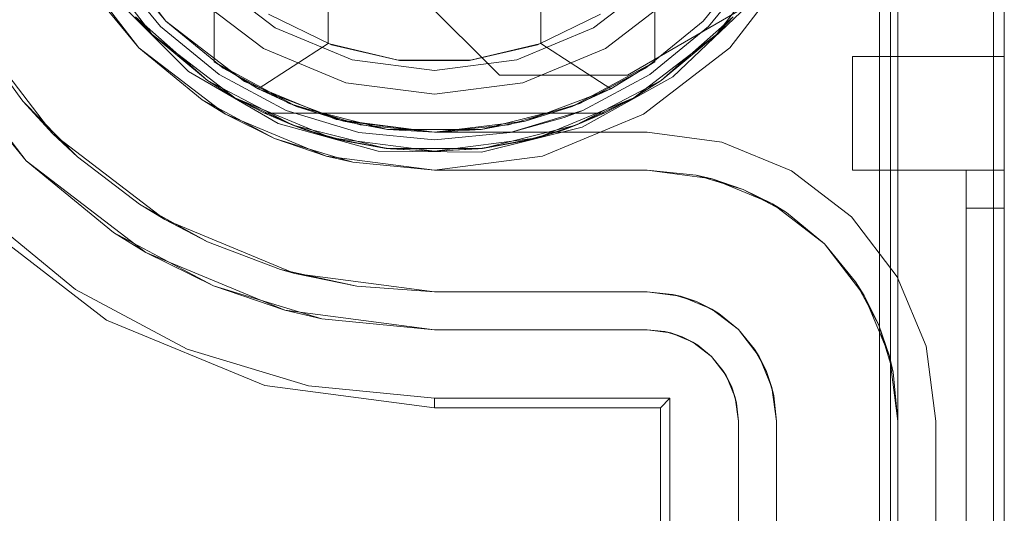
# Model space of a CAD drawing. Extents: x -620 to 300, y 62 to 1112.
# Tile 92 of 235: x -155.714 to -155.455, y 270.462 to 270.592. Entities that reach past the tile are written whole.
import ezdxf

# ---------------------------------------------------------------- set-up
doc = ezdxf.new("R2010")
doc.units = 0
doc.layers.get('0').update_dxf_attribs({"lineweight": 13})

# ---------------------------------------------------------------- blocks, each defined once
blk = doc.blocks.new('Blockreferenz-A06CPVISL0')
at = {"color": 251, "linetype": 'ByBlock', "lineweight": -2, "ltscale": 0.13, "true_color": 0x636363}
for p, q in [((-155.48762, 270.6621), (-155.48762, 267.3621)), ((-155.45474, 267.3621), (-155.45474, 270.6621)), ((-155.45763, 270.64178), (-155.45763, 267.3841)), ((-155.67545, 270.59139), (-155.69135, 270.6121)), ((-155.69135, 270.6121), (-155.67545, 270.59139)), ((-155.70001, 270.6071), (-155.68252, 270.58432)), ((-155.52696, 270.58432), (-155.50948, 270.6071)), ((-155.58763, 270.57711), (-155.61443, 270.6039)), ((-155.58763, 270.57711), (-155.61443, 270.6039)), ((-155.68871, 270.59742), (-155.66943, 270.57813)), ((-155.52228, 270.59551), (-155.55394, 270.57711)), ((-155.52228, 270.59551), (-155.55394, 270.57711)), ((-155.542, 270.57667), (-155.52228, 270.59551)), ((-155.65474, 270.5755), (-155.67545, 270.59139)), ((-155.67545, 270.59139), (-155.65474, 270.5755)), ((-155.71222, 270.55462), (-155.73638, 270.5861)), ((-155.68252, 270.58432), (-155.65974, 270.56684)), ((-155.54974, 270.56684), (-155.52696, 270.58432)), ((-155.73113, 270.57766), (-155.71222, 270.55462)), ((-155.66943, 270.57813), (-155.64587, 270.56441)), ((-155.55394, 270.57711), (-155.58763, 270.57711)), ((-155.58763, 270.57711), (-155.58763, 270.57711)), ((-155.55394, 270.57711), (-155.58763, 270.57711)), ((-155.56587, 270.56349), (-155.542, 270.57667)), ((-155.55394, 270.57711), (-155.55394, 270.57711)), ((-155.63062, 270.56551), (-155.65474, 270.5755)), ((-155.65474, 270.5755), (-155.63062, 270.56551)), ((-155.65974, 270.56684), (-155.63321, 270.55585)), ((-155.57627, 270.55585), (-155.54974, 270.56684)), ((-155.64587, 270.56441), (-155.61958, 270.55715)), ((-155.60474, 270.5621), (-155.63062, 270.56551)), ((-155.63062, 270.56551), (-155.60474, 270.5621)), ((-155.59231, 270.55684), (-155.56587, 270.56349)), ((-155.54874, 270.5621), (-155.60474, 270.5621)), ((-155.60474, 270.5621), (-155.54874, 270.5621)), ((-155.60474, 270.5621), (-155.60474, 270.5621)), ((-155.52907, 270.55952), (-155.54874, 270.5621)), ((-155.54874, 270.5621), (-155.52907, 270.55952)), ((-155.54874, 270.5621), (-155.54874, 270.5621)), ((-155.51074, 270.55192), (-155.52907, 270.55952)), ((-155.52907, 270.55952), (-155.51074, 270.55192)), ((-155.63321, 270.55585), (-155.60474, 270.5521)), ((-155.61958, 270.55715), (-155.59231, 270.55684)), ((-155.60474, 270.5521), (-155.57627, 270.55585)), ((-155.71222, 270.55462), (-155.68919, 270.53572)), ((-155.68074, 270.53047), (-155.71222, 270.55462)), ((-155.495, 270.53984), (-155.51074, 270.55192)), ((-155.51074, 270.55192), (-155.495, 270.53984)), ((-155.72674, 270.54011), (-155.69101, 270.51269)), ((-155.72495, 270.5419), (-155.69919, 270.52075)), ((-155.48292, 270.5241), (-155.495, 270.53984)), ((-155.495, 270.53984), (-155.48292, 270.5241)), ((-155.66291, 270.52168), (-155.68919, 270.53572)), ((-155.68919, 270.53572), (-155.68074, 270.53047)), ((-155.68074, 270.53047), (-155.66291, 270.52168)), ((-155.64408, 270.51528), (-155.68074, 270.53047)), ((-155.47533, 270.50578), (-155.48292, 270.5241)), ((-155.48292, 270.5241), (-155.47533, 270.50578)), ((-155.6344, 270.51303), (-155.66291, 270.52168)), ((-155.66291, 270.52168), (-155.64408, 270.51528)), ((-155.69919, 270.52075), (-155.6698, 270.50505)), ((-155.64408, 270.51528), (-155.6344, 270.51303)), ((-155.60474, 270.5101), (-155.64408, 270.51528)), ((-155.69101, 270.51269), (-155.6494, 270.49545)), ((-155.6344, 270.51303), (-155.60474, 270.5101)), ((-155.60474, 270.5101), (-155.54874, 270.5101)), ((-155.54874, 270.5101), (-155.60474, 270.5101)), ((-155.60474, 270.5101), (-155.60474, 270.5101)), ((-155.54874, 270.5101), (-155.54253, 270.50929)), ((-155.54406, 270.50964), (-155.54874, 270.5101)), ((-155.54874, 270.5101), (-155.54406, 270.50964)), ((-155.54874, 270.5101), (-155.54874, 270.5101)), ((-155.54253, 270.50929), (-155.54406, 270.50964)), ((-155.54406, 270.50964), (-155.53956, 270.50828)), ((-155.53956, 270.50828), (-155.54253, 270.50929)), ((-155.54253, 270.50929), (-155.53674, 270.50689)), ((-155.53674, 270.50689), (-155.53956, 270.50828)), ((-155.53956, 270.50828), (-155.53541, 270.50606)), ((-155.53541, 270.50606), (-155.53674, 270.50689)), ((-155.53674, 270.50689), (-155.53177, 270.50308)), ((-155.53177, 270.50308), (-155.53541, 270.50606)), ((-155.53541, 270.50606), (-155.53177, 270.50308)), ((-155.6698, 270.50505), (-155.63791, 270.49537)), ((-155.47274, 270.4861), (-155.47533, 270.50578)), ((-155.47533, 270.50578), (-155.47274, 270.4861)), ((-155.53177, 270.50308), (-155.52796, 270.4981)), ((-155.52879, 270.49944), (-155.53177, 270.50308)), ((-155.53177, 270.50308), (-155.52879, 270.49944)), ((-155.52796, 270.4981), (-155.52879, 270.49944)), ((-155.52879, 270.49944), (-155.52657, 270.49529)), ((-155.52796, 270.4981), (-155.52556, 270.49232)), ((-155.52657, 270.49529), (-155.52796, 270.4981)), ((-155.6494, 270.49545), (-155.60474, 270.48957)), ((-155.63791, 270.49537), (-155.60474, 270.4921)), ((-155.52556, 270.49232), (-155.52657, 270.49529)), ((-155.52657, 270.49529), (-155.5252, 270.49079)), ((-155.60474, 270.4921), (-155.54274, 270.4921)), ((-155.60474, 270.48957), (-155.60474, 270.4921)), ((-155.54527, 270.48957), (-155.54274, 270.4921)), ((-155.54274, 270.4921), (-155.54274, 267.5321)), ((-155.5252, 270.49079), (-155.52556, 270.49232)), ((-155.52556, 270.49232), (-155.52474, 270.4861)), ((-155.52474, 270.4861), (-155.5252, 270.49079)), ((-155.5252, 270.49079), (-155.52474, 270.4861)), ((-155.60474, 270.48957), (-155.54527, 270.48957)), ((-155.54527, 270.48957), (-155.54527, 267.53464)), ((-155.52474, 270.4861), (-155.52474, 267.5381)), ((-155.52474, 267.5381), (-155.52474, 270.4861)), ((-155.52474, 270.4861), (-155.52474, 270.4861)), ((-155.47274, 267.5381), (-155.47274, 270.4861)), ((-155.47274, 270.4861), (-155.47274, 267.5381)), ((-155.47274, 270.4861), (-155.47274, 270.4861))]:
    blk.add_line(p, q, dxfattribs=at)
blk = doc.blocks.new('Blockreferenz-A06CPVIUL0')
at = {"color": 0, "linetype": 'ByBlock', "lineweight": -2, "ltscale": 0.13}
for p, q in [((-155.66274, 270.58064), (-155.66274, 270.74357)), ((-155.54674, 270.74357), (-155.54674, 270.58064)), ((-155.63274, 270.73875), (-155.63274, 270.58546)), ((-155.57674, 270.58546), (-155.57674, 270.73875)), ((-155.67899, 270.58786), (-155.69568, 270.6096)), ((-155.69568, 270.6096), (-155.67899, 270.58786)), ((-155.51381, 270.6096), (-155.5305, 270.58786)), ((-155.5305, 270.58786), (-155.51381, 270.6096)), ((-155.66274, 270.60471), (-155.66274, 270.58064)), ((-155.54674, 270.58064), (-155.54674, 270.60471)), ((-155.66444, 270.57573), (-155.68339, 270.59254)), ((-155.68339, 270.59254), (-155.67899, 270.58786)), ((-155.68339, 270.59254), (-155.67899, 270.58786)), ((-155.68339, 270.59254), (-155.66444, 270.57573)), ((-155.63187, 270.58514), (-155.64841, 270.59317)), ((-155.56107, 270.59317), (-155.57762, 270.58514)), ((-155.52609, 270.59254), (-155.54505, 270.57573)), ((-155.54505, 270.57573), (-155.52609, 270.59254)), ((-155.5305, 270.58786), (-155.52609, 270.59254)), ((-155.5305, 270.58786), (-155.52609, 270.59254)), ((-155.67899, 270.58786), (-155.66444, 270.57573)), ((-155.65724, 270.57117), (-155.67899, 270.58786)), ((-155.67899, 270.58786), (-155.66444, 270.57573)), ((-155.67899, 270.58786), (-155.65724, 270.57117)), ((-155.5305, 270.58786), (-155.55224, 270.57117)), ((-155.55224, 270.57117), (-155.5305, 270.58786)), ((-155.54505, 270.57573), (-155.5305, 270.58786)), ((-155.54505, 270.57573), (-155.5305, 270.58786)), ((-155.63274, 270.58546), (-155.65114, 270.57352)), ((-155.61425, 270.58106), (-155.63274, 270.58546)), ((-155.61394, 270.58102), (-155.63187, 270.58514)), ((-155.57762, 270.58514), (-155.59555, 270.58102)), ((-155.57674, 270.58546), (-155.59524, 270.58106)), ((-155.55834, 270.57352), (-155.57674, 270.58546)), ((-155.66274, 270.58064), (-155.65114, 270.57352)), ((-155.64102, 270.56892), (-155.66274, 270.58064)), ((-155.65114, 270.57352), (-155.66274, 270.58064)), ((-155.66274, 270.58064), (-155.66274, 270.58064)), ((-155.59524, 270.58106), (-155.61425, 270.58106)), ((-155.59555, 270.58102), (-155.61394, 270.58102)), ((-155.54674, 270.58064), (-155.56847, 270.56892)), ((-155.55834, 270.57352), (-155.54674, 270.58064)), ((-155.54674, 270.58064), (-155.55834, 270.57352)), ((-155.54674, 270.58064), (-155.54674, 270.58064)), ((-155.66444, 270.57573), (-155.65724, 270.57117)), ((-155.64201, 270.56394), (-155.66444, 270.57573)), ((-155.66444, 270.57573), (-155.65724, 270.57117)), ((-155.66444, 270.57573), (-155.64201, 270.56394)), ((-155.65114, 270.57352), (-155.64102, 270.56892)), ((-155.65114, 270.57352), (-155.62863, 270.565)), ((-155.58085, 270.565), (-155.55834, 270.57352)), ((-155.56847, 270.56892), (-155.55834, 270.57352)), ((-155.54505, 270.57573), (-155.56748, 270.56394)), ((-155.56748, 270.56394), (-155.54505, 270.57573)), ((-155.55224, 270.57117), (-155.54505, 270.57573)), ((-155.55224, 270.57117), (-155.54505, 270.57573)), ((-155.65724, 270.57117), (-155.64946, 270.5671)), ((-155.63192, 270.56068), (-155.65724, 270.57117)), ((-155.65724, 270.57117), (-155.64201, 270.56394)), ((-155.65724, 270.57117), (-155.63192, 270.56068)), ((-155.55224, 270.57117), (-155.57757, 270.56068)), ((-155.57757, 270.56068), (-155.55224, 270.57117)), ((-155.56748, 270.56394), (-155.55224, 270.57117)), ((-155.56002, 270.5671), (-155.55224, 270.57117)), ((-155.61709, 270.56287), (-155.64102, 270.56892)), ((-155.64102, 270.56892), (-155.62863, 270.565)), ((-155.56847, 270.56892), (-155.5924, 270.56287)), ((-155.58085, 270.565), (-155.56847, 270.56892)), ((-155.64946, 270.5671), (-155.64201, 270.56394)), ((-155.64946, 270.5671), (-155.63877, 270.56277)), ((-155.56002, 270.5671), (-155.64946, 270.5671)), ((-155.64946, 270.5671), (-155.64946, 270.5671)), ((-155.64946, 270.5671), (-155.63877, 270.56277)), ((-155.56002, 270.5671), (-155.64946, 270.5671)), ((-155.57072, 270.56277), (-155.56002, 270.5671)), ((-155.57072, 270.56277), (-155.56002, 270.5671)), ((-155.56748, 270.56394), (-155.56002, 270.5671)), ((-155.56002, 270.5671), (-155.56002, 270.5671)), ((-155.64201, 270.56394), (-155.63877, 270.56277)), ((-155.61741, 270.55787), (-155.64201, 270.56394)), ((-155.64201, 270.56394), (-155.63192, 270.56068)), ((-155.64201, 270.56394), (-155.61741, 270.55787)), ((-155.62863, 270.565), (-155.61709, 270.56287)), ((-155.62863, 270.565), (-155.60474, 270.5621)), ((-155.60474, 270.5621), (-155.58085, 270.565)), ((-155.5924, 270.56287), (-155.58085, 270.565)), ((-155.56748, 270.56394), (-155.59207, 270.55787)), ((-155.59207, 270.55787), (-155.56748, 270.56394)), ((-155.57757, 270.56068), (-155.56748, 270.56394)), ((-155.57072, 270.56277), (-155.56748, 270.56394)), ((-155.63877, 270.56277), (-155.63573, 270.56191)), ((-155.63877, 270.56277), (-155.63192, 270.56068)), ((-155.62766, 270.55964), (-155.63877, 270.56277)), ((-155.63573, 270.56191), (-155.63016, 270.56034)), ((-155.63192, 270.56068), (-155.62766, 270.55964)), ((-155.60474, 270.5571), (-155.63192, 270.56068)), ((-155.63192, 270.56068), (-155.61741, 270.55787)), ((-155.63192, 270.56068), (-155.60474, 270.5571)), ((-155.5924, 270.56287), (-155.61709, 270.56287)), ((-155.61709, 270.56287), (-155.60474, 270.5621)), ((-155.60474, 270.5621), (-155.5924, 270.56287)), ((-155.57757, 270.56068), (-155.60474, 270.5571)), ((-155.60474, 270.5571), (-155.57757, 270.56068)), ((-155.59207, 270.55787), (-155.57757, 270.56068)), ((-155.57072, 270.56277), (-155.58183, 270.55964)), ((-155.58183, 270.55964), (-155.57757, 270.56068)), ((-155.57933, 270.56034), (-155.57375, 270.56191)), ((-155.57757, 270.56068), (-155.57072, 270.56277)), ((-155.57375, 270.56191), (-155.57072, 270.56277)), ((-155.63016, 270.56034), (-155.62766, 270.55964)), ((-155.62766, 270.55964), (-155.61741, 270.55787)), ((-155.62766, 270.55964), (-155.61627, 270.55774)), ((-155.62766, 270.55964), (-155.61627, 270.55774)), ((-155.61741, 270.55787), (-155.61627, 270.55774)), ((-155.59207, 270.55787), (-155.61741, 270.55787)), ((-155.61741, 270.55787), (-155.60474, 270.5571)), ((-155.61741, 270.55787), (-155.59207, 270.55787)), ((-155.60474, 270.5571), (-155.59207, 270.55787)), ((-155.59322, 270.55774), (-155.58183, 270.55964)), ((-155.59322, 270.55774), (-155.58183, 270.55964)), ((-155.59322, 270.55774), (-155.59207, 270.55787)), ((-155.59207, 270.55787), (-155.58183, 270.55964)), ((-155.58183, 270.55964), (-155.57933, 270.56034)), ((-155.61627, 270.55774), (-155.60474, 270.5571)), ((-155.61627, 270.55774), (-155.60474, 270.5571)), ((-155.60474, 270.5571), (-155.59322, 270.55774)), ((-155.60474, 270.5571), (-155.59322, 270.55774))]:
    blk.add_line(p, q, dxfattribs=at)
blk = doc.blocks.new('Blockreferenz-A06CPVJ0L0')
at = {"color": 9, "linetype": 'ByBlock', "lineweight": -2, "ltscale": 0.13, "true_color": 0xc1c9c4}
for p, q in [((-155.48474, 270.6621), (-155.48474, 269.3121)), ((-155.48274, 270.6621), (-155.48274, 267.3621)), ((-155.48274, 270.4861), (-155.48274, 270.6621)), ((-155.45474, 267.3621), (-155.45474, 270.6621)), ((-155.45474, 267.3621), (-155.45474, 270.6621)), ((-155.68252, 270.58432), (-155.70001, 270.6071)), ((-155.68955, 270.60544), (-155.67687, 270.58998)), ((-155.67687, 270.58998), (-155.68955, 270.60544)), ((-155.68789, 270.60655), (-155.67545, 270.59139)), ((-155.53403, 270.59139), (-155.5216, 270.60655)), ((-155.53262, 270.58998), (-155.51993, 270.60544)), ((-155.51993, 270.60544), (-155.53262, 270.58998)), ((-155.66397, 270.60288), (-155.64662, 270.58957)), ((-155.64662, 270.58957), (-155.66397, 270.60288)), ((-155.56286, 270.58957), (-155.54552, 270.60288)), ((-155.54552, 270.60288), (-155.56286, 270.58957)), ((-155.6962, 270.60099), (-155.68252, 270.58432)), ((-155.66838, 270.59847), (-155.64974, 270.58416)), ((-155.66838, 270.59847), (-155.64974, 270.58416)), ((-155.55974, 270.58416), (-155.5411, 270.59847)), ((-155.55974, 270.58416), (-155.5411, 270.59847)), ((-155.70515, 270.5617), (-155.72772, 270.5911)), ((-155.67687, 270.58998), (-155.66141, 270.57729)), ((-155.66141, 270.57729), (-155.67687, 270.58998)), ((-155.67545, 270.59139), (-155.6603, 270.57896)), ((-155.64662, 270.58957), (-155.62642, 270.5812)), ((-155.62642, 270.5812), (-155.64662, 270.58957)), ((-155.58306, 270.5812), (-155.56286, 270.58957)), ((-155.56286, 270.58957), (-155.58306, 270.5812)), ((-155.54919, 270.57896), (-155.53403, 270.59139)), ((-155.54807, 270.57729), (-155.53262, 270.58998)), ((-155.53262, 270.58998), (-155.54807, 270.57729)), ((-155.72515, 270.58684), (-155.71305, 270.57027)), ((-155.65974, 270.56684), (-155.68252, 270.58432)), ((-155.68252, 270.58432), (-155.66586, 270.57064)), ((-155.64974, 270.58416), (-155.62804, 270.57517)), ((-155.64974, 270.58416), (-155.62804, 270.57517)), ((-155.58145, 270.57517), (-155.55974, 270.58416)), ((-155.58145, 270.57517), (-155.55974, 270.58416)), ((-155.62642, 270.5812), (-155.60474, 270.57834)), ((-155.60474, 270.57834), (-155.62642, 270.5812)), ((-155.60474, 270.57834), (-155.58306, 270.5812)), ((-155.58306, 270.5812), (-155.60474, 270.57834)), ((-155.49474, 270.5821), (-155.49474, 270.58108)), ((-155.45474, 270.5821), (-155.49474, 270.5821)), ((-155.49474, 270.5821), (-155.49474, 270.58108)), ((-155.49474, 270.5821), (-155.49474, 270.5821)), ((-155.45474, 270.5821), (-155.49474, 270.5821)), ((-155.45474, 270.58108), (-155.45474, 270.5821)), ((-155.45474, 270.5821), (-155.45474, 270.5821)), ((-155.45474, 270.5821), (-155.45474, 270.58108)), ((-155.6603, 270.57896), (-155.64301, 270.56972)), ((-155.56647, 270.56972), (-155.54919, 270.57896)), ((-155.49474, 270.58108), (-155.49474, 270.57809)), ((-155.49474, 270.58108), (-155.49474, 270.57809)), ((-155.45474, 270.57809), (-155.45474, 270.58108)), ((-155.45474, 270.58108), (-155.45474, 270.57809)), ((-155.66141, 270.57729), (-155.64378, 270.56787)), ((-155.64378, 270.56787), (-155.66141, 270.57729)), ((-155.56571, 270.56787), (-155.54807, 270.57729)), ((-155.54807, 270.57729), (-155.56571, 270.56787)), ((-155.49474, 270.57809), (-155.49474, 270.57332)), ((-155.49474, 270.57809), (-155.49474, 270.57332)), ((-155.45474, 270.57332), (-155.45474, 270.57809)), ((-155.45474, 270.57809), (-155.45474, 270.57332)), ((-155.62804, 270.57517), (-155.60474, 270.5721)), ((-155.62804, 270.57517), (-155.60474, 270.5721)), ((-155.60474, 270.5721), (-155.58145, 270.57517)), ((-155.60474, 270.5721), (-155.58145, 270.57517)), ((-155.49474, 270.57332), (-155.49474, 270.5671)), ((-155.49474, 270.57332), (-155.49474, 270.5671)), ((-155.45474, 270.5671), (-155.45474, 270.57332)), ((-155.45474, 270.57332), (-155.45474, 270.5671)), ((-155.71305, 270.57027), (-155.70515, 270.5617)), ((-155.69869, 270.55563), (-155.71305, 270.57027)), ((-155.66586, 270.57064), (-155.65974, 270.56684)), ((-155.66204, 270.5686), (-155.66586, 270.57064)), ((-155.65531, 270.565), (-155.66204, 270.5686)), ((-155.64301, 270.56972), (-155.62425, 270.56403)), ((-155.58523, 270.56403), (-155.56647, 270.56972)), ((-155.63321, 270.55585), (-155.65974, 270.56684)), ((-155.65974, 270.56684), (-155.64684, 270.56048)), ((-155.64378, 270.56787), (-155.62464, 270.56206)), ((-155.62464, 270.56206), (-155.64378, 270.56787)), ((-155.58484, 270.56206), (-155.56571, 270.56787)), ((-155.58484, 270.56206), (-155.57063, 270.56598)), ((-155.57063, 270.56598), (-155.58484, 270.56206)), ((-155.57063, 270.56598), (-155.56571, 270.56787)), ((-155.56571, 270.56787), (-155.57063, 270.56598)), ((-155.49474, 270.5671), (-155.49474, 270.55987)), ((-155.49474, 270.5671), (-155.49474, 270.55987)), ((-155.45474, 270.55987), (-155.45474, 270.5671)), ((-155.45474, 270.5671), (-155.45474, 270.55987)), ((-155.64684, 270.56048), (-155.65531, 270.565)), ((-155.62425, 270.56403), (-155.60474, 270.5621)), ((-155.60474, 270.5621), (-155.58523, 270.56403)), ((-155.67574, 270.53913), (-155.70515, 270.5617)), ((-155.70515, 270.5617), (-155.69869, 270.55563)), ((-155.63765, 270.55769), (-155.64684, 270.56048)), ((-155.64684, 270.56048), (-155.63321, 270.55585)), ((-155.62464, 270.56206), (-155.60474, 270.5601)), ((-155.60474, 270.5601), (-155.62464, 270.56206)), ((-155.60474, 270.5601), (-155.58484, 270.56206)), ((-155.58484, 270.56206), (-155.60474, 270.5601)), ((-155.49474, 270.55987), (-155.49474, 270.5521)), ((-155.49474, 270.55987), (-155.49474, 270.5521)), ((-155.45474, 270.5521), (-155.45474, 270.55987)), ((-155.45474, 270.55987), (-155.45474, 270.5521)), ((-155.69869, 270.55563), (-155.68237, 270.5432)), ((-155.63035, 270.55548), (-155.63765, 270.55769)), ((-155.60474, 270.5521), (-155.63321, 270.55585)), ((-155.63321, 270.55585), (-155.6262, 270.55422)), ((-155.6262, 270.55422), (-155.63035, 270.55548)), ((-155.6262, 270.55422), (-155.60474, 270.5521)), ((-155.54874, 270.5521), (-155.60474, 270.5521)), ((-155.60474, 270.5521), (-155.58484, 270.5521)), ((-155.60474, 270.5521), (-155.60474, 270.5521)), ((-155.58484, 270.5521), (-155.56571, 270.5521)), ((-155.56571, 270.5521), (-155.54874, 270.5521)), ((-155.53166, 270.54986), (-155.54874, 270.5521)), ((-155.53587, 270.55084), (-155.54874, 270.5521)), ((-155.54874, 270.5521), (-155.53587, 270.55084)), ((-155.54874, 270.5521), (-155.54874, 270.5521)), ((-155.53166, 270.54986), (-155.53587, 270.55084)), ((-155.53587, 270.55084), (-155.52349, 270.54708)), ((-155.49474, 270.5521), (-155.46474, 270.5521)), ((-155.49474, 270.5521), (-155.49474, 270.5521)), ((-155.49474, 270.5521), (-155.46474, 270.5521)), ((-155.46474, 270.5521), (-155.46474, 270.55191)), ((-155.45974, 270.5521), (-155.46474, 270.5521)), ((-155.46474, 270.5521), (-155.45474, 270.5521)), ((-155.46474, 270.5521), (-155.46474, 269.0121)), ((-155.46474, 270.5521), (-155.46474, 270.5521)), ((-155.46474, 270.5521), (-155.46474, 269.0121)), ((-155.45974, 270.5521), (-155.46474, 270.5521)), ((-155.46474, 270.5521), (-155.46474, 270.5521)), ((-155.46474, 270.5521), (-155.46474, 270.5521)), ((-155.46474, 270.5521), (-155.46474, 270.5521)), ((-155.46474, 270.5521), (-155.46474, 270.5521)), ((-155.46474, 270.5521), (-155.46474, 270.5521)), ((-155.46474, 270.55191), (-155.46474, 270.5521)), ((-155.46474, 270.5521), (-155.45474, 270.5521)), ((-155.46474, 270.55191), (-155.46474, 270.55134)), ((-155.46474, 270.55134), (-155.46474, 270.55191)), ((-155.46474, 270.55134), (-155.46474, 270.55042)), ((-155.46474, 270.55042), (-155.46474, 270.55134)), ((-155.46474, 270.55042), (-155.46474, 270.54918)), ((-155.46474, 270.54918), (-155.46474, 270.55042)), ((-155.45474, 270.5521), (-155.45974, 270.5521)), ((-155.45474, 270.5521), (-155.45974, 270.5521)), ((-155.45474, 270.55176), (-155.45474, 270.5521)), ((-155.45474, 269.0121), (-155.45474, 270.5521)), ((-155.45474, 270.5521), (-155.45474, 270.5521)), ((-155.45474, 270.5521), (-155.45474, 270.55176)), ((-155.45474, 270.5521), (-155.45474, 269.0121)), ((-155.45474, 270.55077), (-155.45474, 270.55176)), ((-155.45474, 270.55176), (-155.45474, 270.55077)), ((-155.45474, 270.54918), (-155.45474, 270.55077)), ((-155.45474, 270.55077), (-155.45474, 270.54918)), ((-155.51574, 270.54326), (-155.53166, 270.54986)), ((-155.52349, 270.54708), (-155.53166, 270.54986)), ((-155.46474, 270.54918), (-155.46474, 270.54766)), ((-155.46474, 270.54766), (-155.46474, 270.54918)), ((-155.46474, 270.54766), (-155.46474, 270.54593)), ((-155.46474, 270.54593), (-155.46474, 270.54766)), ((-155.45474, 270.5471), (-155.45474, 270.54918)), ((-155.45474, 270.54918), (-155.45474, 270.5471)), ((-155.51574, 270.54326), (-155.52349, 270.54708)), ((-155.52349, 270.54708), (-155.51208, 270.54098)), ((-155.46474, 270.54593), (-155.46474, 270.54406)), ((-155.46474, 270.54406), (-155.46474, 270.54593)), ((-155.45474, 270.54469), (-155.45474, 270.5471)), ((-155.45474, 270.5471), (-155.45474, 270.54469)), ((-155.68237, 270.5432), (-155.67574, 270.53913)), ((-155.66443, 270.53326), (-155.68237, 270.5432)), ((-155.50207, 270.53277), (-155.51574, 270.54326)), ((-155.51208, 270.54098), (-155.51574, 270.54326)), ((-155.46474, 270.54406), (-155.46474, 270.5421)), ((-155.46474, 270.5421), (-155.46474, 270.54406)), ((-155.45474, 270.5421), (-155.45474, 270.54469)), ((-155.45474, 270.54469), (-155.45474, 270.5421)), ((-155.50207, 270.53277), (-155.51208, 270.54098)), ((-155.51208, 270.54098), (-155.50207, 270.53277)), ((-155.46474, 270.5421), (-155.45974, 270.5421)), ((-155.46474, 270.5421), (-155.46474, 267.4821)), ((-155.45974, 270.5421), (-155.46474, 270.5421)), ((-155.46474, 267.4821), (-155.46474, 270.5421)), ((-155.45974, 270.5421), (-155.45474, 270.5421)), ((-155.45474, 270.5421), (-155.45974, 270.5421)), ((-155.45474, 267.4821), (-155.45474, 270.5421)), ((-155.45474, 270.5421), (-155.45474, 267.4821)), ((-155.6415, 270.52494), (-155.67574, 270.53913)), ((-155.67574, 270.53913), (-155.66443, 270.53326)), ((-155.66443, 270.53326), (-155.64524, 270.526)), ((-155.49159, 270.5191), (-155.50207, 270.53277)), ((-155.49387, 270.52277), (-155.50207, 270.53277)), ((-155.50207, 270.53277), (-155.49387, 270.52277)), ((-155.64524, 270.526), (-155.6415, 270.52494)), ((-155.6252, 270.52159), (-155.64524, 270.526)), ((-155.60474, 270.5201), (-155.6415, 270.52494)), ((-155.6415, 270.52494), (-155.6252, 270.52159)), ((-155.6252, 270.52159), (-155.60474, 270.5201)), ((-155.60474, 270.5201), (-155.6252, 270.52159)), ((-155.49159, 270.5191), (-155.49387, 270.52277)), ((-155.49387, 270.52277), (-155.48777, 270.51136)), ((-155.60474, 270.5201), (-155.54874, 270.5201)), ((-155.54874, 270.5201), (-155.60474, 270.5201)), ((-155.60474, 270.5201), (-155.60474, 270.5201)), ((-155.54874, 270.5201), (-155.53994, 270.51895)), ((-155.54211, 270.51945), (-155.54874, 270.5201)), ((-155.54874, 270.5201), (-155.54874, 270.5201)), ((-155.53994, 270.51895), (-155.54211, 270.51945)), ((-155.54211, 270.51945), (-155.54083, 270.51906)), ((-155.54083, 270.51906), (-155.53857, 270.51838)), ((-155.53573, 270.51752), (-155.53994, 270.51895)), ((-155.53994, 270.51895), (-155.53174, 270.51555)), ((-155.48499, 270.50319), (-155.49159, 270.5191)), ((-155.48777, 270.51136), (-155.49159, 270.5191)), ((-155.53857, 270.51838), (-155.53573, 270.51752)), ((-155.53174, 270.51555), (-155.53573, 270.51752)), ((-155.53573, 270.51752), (-155.53311, 270.51612)), ((-155.53311, 270.51612), (-155.53103, 270.51501)), ((-155.52985, 270.51437), (-155.53174, 270.51555)), ((-155.53174, 270.51555), (-155.5247, 270.51015)), ((-155.53103, 270.51501), (-155.52985, 270.51437)), ((-155.5247, 270.51015), (-155.52985, 270.51437)), ((-155.48499, 270.50319), (-155.48777, 270.51136)), ((-155.48777, 270.51136), (-155.48401, 270.49898)), ((-155.5247, 270.51015), (-155.5193, 270.5031)), ((-155.52047, 270.50499), (-155.5247, 270.51015)), ((-155.52047, 270.50499), (-155.51984, 270.50381)), ((-155.5193, 270.5031), (-155.52047, 270.50499)), ((-155.51984, 270.50381), (-155.51873, 270.50173)), ((-155.51733, 270.49912), (-155.5193, 270.5031)), ((-155.5193, 270.5031), (-155.5159, 270.4949)), ((-155.51873, 270.50173), (-155.51733, 270.49912)), ((-155.48274, 270.4861), (-155.48499, 270.50319)), ((-155.48401, 270.49898), (-155.48499, 270.50319)), ((-155.5159, 270.4949), (-155.51733, 270.49912)), ((-155.51733, 270.49912), (-155.51647, 270.49628)), ((-155.48274, 270.4861), (-155.48401, 270.49898)), ((-155.48401, 270.49898), (-155.48274, 270.4861)), ((-155.51647, 270.49628), (-155.51578, 270.49402)), ((-155.5154, 270.49274), (-155.5159, 270.4949)), ((-155.5159, 270.4949), (-155.51474, 270.4861)), ((-155.51578, 270.49402), (-155.5154, 270.49274)), ((-155.51474, 270.4861), (-155.5154, 270.49274)), ((-155.51474, 270.4861), (-155.51474, 267.5381)), ((-155.51474, 270.4221), (-155.51474, 270.4861)), ((-155.51474, 270.4861), (-155.51474, 270.4861)), ((-155.48274, 267.5381), (-155.48274, 270.4861)), ((-155.48274, 270.4861), (-155.48274, 270.4861))]:
    blk.add_line(p, q, dxfattribs=at)

msp = doc.modelspace()

# ---------------------------------------------------------------- block references
at = {"ltscale": 0.13}
for name in ['Blockreferenz-A06CPVISL0', 'Blockreferenz-A06CPVJ0L0', 'Blockreferenz-A06CPVIUL0']:
    msp.add_blockref(name, (0, 0), dxfattribs=at)

doc.saveas('drawing.dxf')
